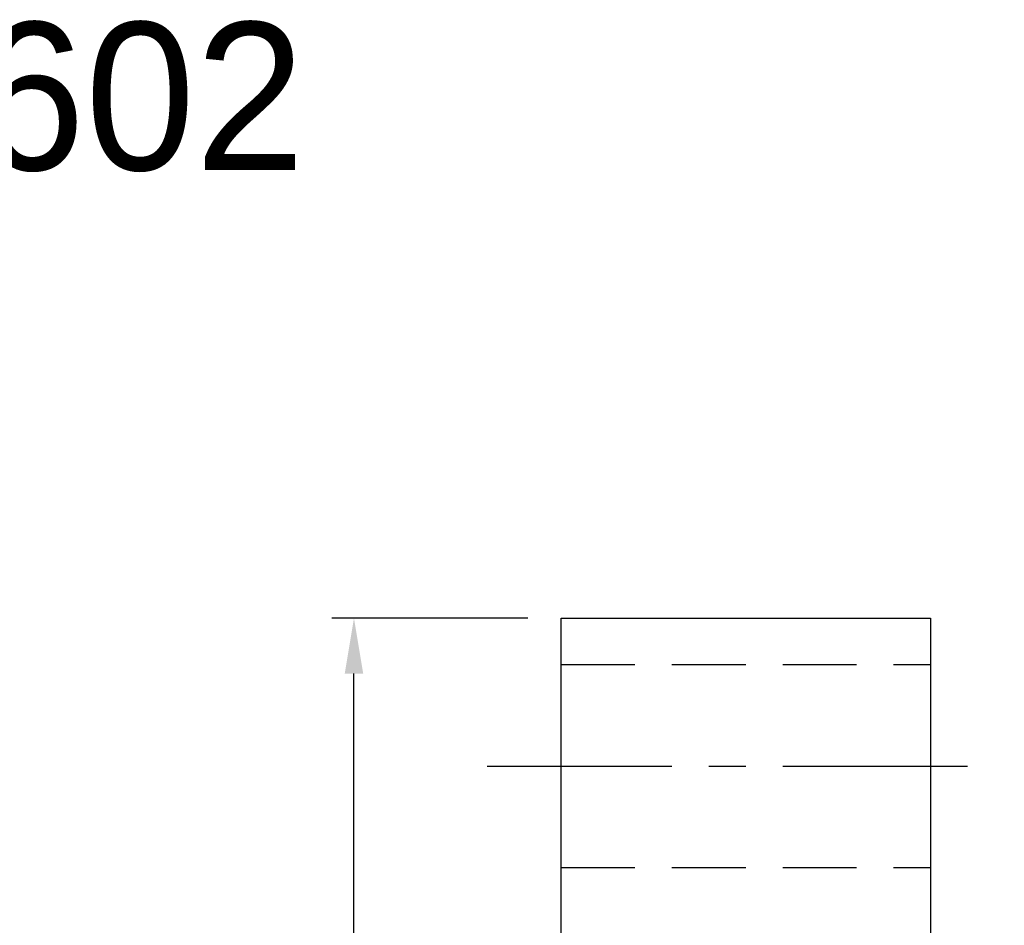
# Model space of a CAD drawing. Extents: x 23 to 149, y 34 to 103.
# Tile 45 of 45: x 86 to 112, y 78 to 103. Entities that reach past the tile are written whole.
import ezdxf

# ---------------------------------------------------------------- set-up
doc = ezdxf.new("R2010")
doc.units = 0
doc.header["$LTSCALE"] = 2
doc.header["$MEASUREMENT"] = 0
doc.header["$PDMODE"] = 1
doc.linetypes.add('CENTER', pattern=[2, 1.25, -0.25, 0.25, -0.25])
doc.linetypes.add('DASHED', pattern=[0.75, 0.5, -0.25])
doc.layers.get('DEFPOINTS').update_dxf_attribs({"linetype": 'CONTINUOUS'})
for name, color, linetype in [('CL', 1, 'CENTER'), ('DIM', 4, 'CONTINUOUS'), ('HID', 2, 'DASHED'), ('OUT', 3, 'CONTINUOUS')]:
    doc.layers.add(name, color=color, linetype=linetype)
doc.styles.add('DIM-7', font='SIMPLEX.shx', dxfattribs={"width": 0.7, "bigfont": 'chineset.shx'})
doc.dimstyles.new('CNS', dxfattribs={"dimtxt": 3.5, "dimasz": 2.5, "dimexe": 1, "dimexo": 1.5, "dimgap": 0.09, "dimtad": 0, "dimdsep": 46, "dimtxsty": 'DIM-7', "dimcen": 0.09, "dimclrd": 1, "dimclre": 1, "dimclrt": 4, "dimadec": 0, "dimazin": 0, "dimtfac": 1, "dimtix": 1, "dimtmove": 2, "dimatfit": 3, "dimfxl": 1, "dimtvp": 0.971429, "dimtolj": 1, "dimarcsym": 0})

# ---------------------------------------------------------------- blocks, each defined once
blk = doc.blocks.new('*D2')
at = {"layer": 'DEFPOINTS', "color": 0, "transparency": 16777216}
for p in [(94.806, 86.327), (100.414, 86.327), (100.414, 43.327)]:
    blk.add_point(p, dxfattribs=at)
at = {"layer": 'DIM', "color": 7, "lineweight": -2, "transparency": 16777216}
for p, q in [((99.514, 86.327), (94.206, 86.327)), ((94.806, 44.827), (94.806, 84.827)), ((99.514, 43.327), (94.206, 43.327))]:
    blk.add_line(p, q, dxfattribs=at)
at = {"layer": 'DIM', "color": 7, "transparency": 16777216}
for points in [[(94.556, 84.827), (95.056, 84.827), (94.806, 86.327)], [(94.556, 44.827), (95.056, 44.827), (94.806, 43.327)]]:
    blk.add_solid(points, dxfattribs=at)
at = {"layer": 'DIM', "color": 7, "transparency": 16777216, "insert": (93.276, 64.827), "char_height": 2.1, "attachment_point": 5, "rotation": 90, "style": 'DIM-7'}
blk.add_mtext('\\A1;%%c43', dxfattribs=at)

msp = doc.modelspace()

# ---------------------------------------------------------------- linework, layer by layer
at = {"layer": 'CL', "color": 7, "ltscale": 2}
msp.add_line((98.414, 82.327), (112.414, 82.327), dxfattribs=at)
at = {"layer": 'HID', "color": 7, "ltscale": 2}
for p, q in [((100.414, 85.077), (110.414, 85.077)), ((100.414, 79.577), (110.414, 79.577))]:
    msp.add_line(p, q, dxfattribs=at)
at = {"layer": 'OUT', "color": 7}
for p, q in [((100.414, 43.327), (100.414, 86.327)), ((100.414, 86.327), (110.414, 86.327)), ((110.414, 86.327), (110.414, 43.327))]:
    msp.add_line(p, q, dxfattribs=at)

# ---------------------------------------------------------------- texts
at = {"layer": 'DIM', "color": 0, "insert": (68.203, 102.459), "char_height": 4, "width": 53.23888, "attachment_point": 1}
msp.add_mtext('SFK01602', dxfattribs=at)

# ---------------------------------------------------------------- dimensions: what is measured, and where the dimension line sits
at = {"layer": 'DIM', "color": 7}
dim = msp.add_linear_dim(base=(94.806, 86.327), p1=(100.414, 43.327), p2=(100.414, 86.327), angle=90, text='%%c<>', dimstyle='CNS', override={"dimscale": 0.6, "dimgap": 0.8, "dimtad": 1, "dimclrd": 7, "dimclre": 7, "dimclrt": 7, "dimtp": -0.009, "dimtm": 0.025, "dimtfac": 0.6, "dimtdec": 3, "dimtmove": 1}, dxfattribs=at)
dim.commit()
dim.dimension.update_dxf_attribs({"geometry": '*D2', "text_midpoint": (93.276, 64.827)})

doc.saveas('drawing.dxf')
